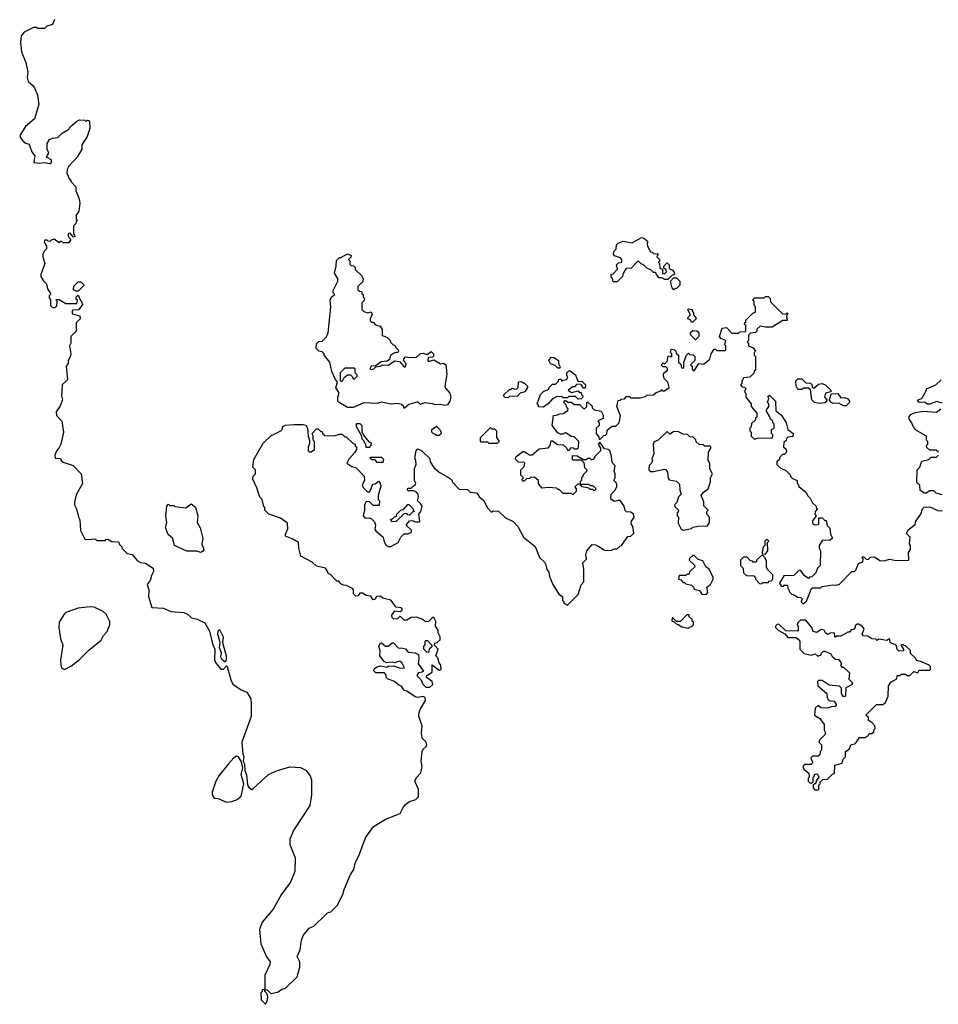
# Model space of a CAD drawing. Extents: x 1862350 to 2057294, y 212041 to 437318.
# Tile 138 of 256: x 1916981 to 1923798, y 356440 to 363745. Entities that reach past the tile are written whole.
import ezdxf

# ---------------------------------------------------------------- set-up
doc = ezdxf.new("R2010")
doc.units = 0

msp = doc.modelspace()

# ---------------------------------------------------------------- linework, layer by layer
at = {"layer": '0CON10XD'}
for points in [[(1917240, 363745), (1917225, 363710), (1917183, 363697), (1917165, 363680), (1917115, 363680), (1917107, 363687), (1917085, 363687.5), (1917015, 363652.5), (1916992.5, 363625), (1916986.7, 363575), (1916993.8, 363505), (1917026.9, 363426.9), (1917042.9, 363355), (1917036.2, 363315), (1917043.8, 363285), (1917081.2, 363255), (1917090.3, 363240.3), (1917112.5, 363185), (1917123.3, 363115), (1917090.3, 363009.7), (1917025, 362953.1), (1916981.5, 362885), (1916987.1, 362867.1), (1917005, 362846.5), (1917025, 362828.5), (1917051.1, 362821.1), (1917059.4, 362799.4), (1917071.5, 362765), (1917093.6, 362735), (1917087.5, 362685), (1917125, 362680), (1917163.9, 362686.1), (1917205, 362676.9), (1917217.8, 362685), (1917216.5, 362705), (1917181.2, 362725), (1917197.3, 362755), (1917185.7, 362785), (1917186.2, 362825), (1917203.3, 362855), (1917225, 362866.7), (1917265, 362870), (1917297, 362903), (1917346.4, 362933.6), (1917353.6, 362946.4), (1917405, 362992.5), (1917425, 363002.5), (1917465, 363000), (1917475, 362990), (1917485, 363000), (1917500, 362995), (1917501.7, 362938.3), (1917481.7, 362878.3), (1917442.5, 362815), (1917442.5, 362785), (1917407.5, 362725), (1917345, 362657.5), (1917333, 362633), (1917332.5, 362605), (1917351.7, 362561.7), (1917360, 362555), (1917360, 362545), (1917397.5, 362505), (1917398.3, 362478.3), (1917422.5, 362415), (1917427, 362383), (1917420, 362325), (1917400, 362295), (1917400, 362265), (1917410, 362255), (1917401.7, 362248.3), (1917398.3, 362231.7), (1917380, 362215), (1917380, 362155), (1917388.3, 362148.3), (1917390, 362135), (1917381.7, 362131.7), (1917355, 362160), (1917341.7, 362158.3), (1917340, 362135), (1917360, 362115), (1917345, 362090), (1917305, 362090), (1917295, 362100), (1917281.7, 362098.3), (1917275, 362090), (1917237.5, 362117.5), (1917215, 362110), (1917205, 362100), (1917191.7, 362101.7), (1917185, 362110), (1917165, 362110), (1917162.5, 362095), (1917180, 362065), (1917180, 362045), (1917165, 362030), (1917153.9, 362006.1), (1917153.8, 361985), (1917167.5, 361935), (1917137.5, 361855), (1917138.3, 361838.3), (1917155, 361810), (1917180, 361785), (1917188.3, 361748.3), (1917207, 361717), (1917210, 361705), (1917200, 361695), (1917200, 361685), (1917210, 361665), (1917210, 361625), (1917225, 361610), (1917245, 361610), (1917258.3, 361621.7), (1917260, 361655), (1917250, 361665), (1917255, 361670), (1917275, 361670), (1917325, 361640), (1917405, 361640), (1917410, 361665), (1917401.7, 361671.7), (1917400, 361685), (1917415, 361700), (1917431.7, 361661.7), (1917440, 361655), (1917441.7, 361641.7), (1917450, 361635), (1917418.3, 361591.7), (1917375, 361590), (1917370, 361585), (1917371.7, 361561.7), (1917428.3, 361548.3), (1917430, 361525), (1917400, 361495), (1917400, 361435), (1917360, 361395), (1917360, 361345), (1917350, 361325), (1917360, 361265), (1917356.4, 361243.6), (1917340, 361215), (1917340, 361195), (1917327.5, 361175), (1917336.4, 361073.6), (1917297.5, 361035), (1917291.2, 360955), (1917298.8, 360925), (1917281.2, 360878.8), (1917251.2, 360835), (1917255, 360807.5), (1917293.3, 360765), (1917306.7, 360685), (1917287.5, 360595), (1917272.5, 360565), (1917253.9, 360546.1), (1917242.5, 360515), (1917245, 360492.5), (1917285, 360490), (1917290, 360475), (1917303, 360463), (1917378.3, 360438.3), (1917437.5, 360375), (1917446.4, 360303.6), (1917400.5, 360219.5), (1917388, 360165), (1917388.8, 360145), (1917403.3, 360115), (1917416.7, 360055), (1917426.7, 360035), (1917433.3, 359955), (1917465, 359890), (1917505, 359887.5), (1917525, 359892.5), (1917545, 359890), (1917555, 359880), (1917615, 359880), (1917621.7, 359888.3), (1917635, 359890), (1917665, 359872.5), (1917715, 359870), (1917721.7, 359851.7), (1917740, 359835), (1917740, 359825), (1917780, 359785), (1917815, 359777.5), (1917855, 359730), (1917878.3, 359718.3), (1917915, 359712.5), (1917972.5, 359675), (1917975, 359650), (1917958.3, 359621.7), (1917950, 359585), (1917927.5, 359555), (1917940, 359515), (1917937.5, 359465), (1917962.7, 359382.7), (1918048.3, 359378.3), (1918103.4, 359353.4), (1918197, 359347), (1918225, 359336), (1918257.4, 359307.4), (1918298.2, 359298.2), (1918355, 359270), (1918388.8, 359208.8), (1918412, 359115), (1918430, 359075), (1918427.5, 358995), (1918435, 358976.7), (1918475, 358926.2), (1918493.6, 358926.4), (1918515, 358950), (1918520, 358945), (1918547.7, 358847.7), (1918564.2, 358814.2), (1918623.9, 358773.9), (1918667.5, 358755), (1918696.4, 358706.4), (1918700, 358665), (1918700, 358575), (1918630, 358385), (1918636.4, 358296.4), (1918645.5, 358275), (1918638.8, 358245), (1918648.6, 358225), (1918651.9, 358175), (1918665, 358142.5), (1918672.9, 358065), (1918685, 358046), (1918703.9, 358033.9), (1918715, 358040), (1918827.5, 358145), (1918895, 358173.8), (1918985, 358201.2), (1919065, 358196.7), (1919105, 358177.5), (1919136.7, 358135), (1919146.7, 358105), (1919146.2, 357995), (1919133.8, 357915), (1919016.2, 357735), (1918986.7, 357665), (1918986.7, 357625), (1919026.1, 357526.1), (1919023.3, 357425), (1918990, 357345), (1918922.5, 357252.5), (1918863.3, 357145), (1918781.7, 357048.3), (1918760.6, 356995), (1918769.7, 356889.7), (1918811.7, 356791.7), (1918840, 356755), (1918836.7, 356735), (1918801.2, 356655), (1918800, 356550), (1918781.7, 356548.3), (1918780, 356535), (1918770, 356525), (1918773, 356473), (1918805, 356440), (1918817, 356463), (1918822.5, 356495), (1918818.3, 356518.3), (1918800, 356535), (1918800, 356550), (1918818.3, 356548.3), (1918845, 356520), (1918895, 356530), (1918928.3, 356551.7), (1918955, 356560), (1919040, 356645), (1919060, 356715), (1919060, 356755), (1919040, 356795), (1919062.5, 356845), (1919072.5, 356915), (1919085, 356950), (1919130, 357005), (1919165, 357020), (1919250, 357105), (1919265, 357117.5), (1919290, 357125), (1919336.4, 357173.6), (1919378.8, 357255), (1919388.3, 357291.7), (1919435, 357402.5), (1919460.3, 357439.7), (1919474.3, 357495), (1919497.8, 357542.2), (1919547.1, 357675), (1919605, 357756.2), (1919695, 357814.2), (1919804.1, 357855.9), (1919828.8, 357905), (1919845, 357923.3), (1919875, 357944), (1919921.7, 357958.3), (1919941.2, 357978.8), (1919940, 358035), (1919912.5, 358095), (1919925, 358123.3), (1919957.5, 358157.5), (1919966.7, 358205), (1919960, 358245), (1919966.7, 358315), (1919975, 358332.5), (1919998.3, 358351.7), (1920002.5, 358365), (1919997.5, 358385), (1919967.5, 358415), (1919963.3, 358455), (1919967.5, 358505), (1919943.3, 358575), (1919943.3, 358595), (1919954.1, 358625.9), (1919993.3, 358695), (1919990, 358715), (1919975, 358722.5), (1919935, 358716.7), (1919915, 358720), (1919855, 358762.5), (1919835, 358767.5), (1919815, 358800), (1919795, 358807.5), (1919763.6, 358833.6), (1919710, 358855), (1919700, 358865), (1919700, 358885), (1919688.3, 358898.3), (1919625, 358900), (1919610, 358915), (1919611.7, 358928.3), (1919628.3, 358941.7), (1919655, 358950), (1919671.7, 358948.3)], [(1921415, 361800), (1921385, 361800), (1921380, 361825), (1921370, 361835), (1921370, 361855), (1921385, 361860), (1921417, 361893), (1921410, 361925), (1921425, 361940), (1921450, 361945), (1921450, 361965), (1921438.3, 361978.3), (1921395, 361992.5), (1921387.5, 362005), (1921390, 362025), (1921407, 362043), (1921410, 362075), (1921423, 362087), (1921458.3, 362101.7), (1921525, 362090), (1921595, 362128.8), (1921613.6, 362123.6), (1921637.5, 362105), (1921642.5, 362095), (1921637.5, 362085), (1921640, 362065), (1921661.7, 362021.7), (1921675, 362020), (1921685, 362010), (1921718.3, 362008.3), (1921710, 361985), (1921730, 361965), (1921728.3, 361951.7), (1921720, 361945), (1921730, 361935), (1921731.7, 361901.7), (1921750, 361895), (1921751.7, 361861.7), (1921765, 361860), (1921780, 361875), (1921778.3, 361888.3), (1921761.7, 361901.7), (1921760, 361915), (1921785, 361940), (1921800, 361925), (1921801.7, 361901.7), (1921811.7, 361891.7), (1921825, 361890), (1921840, 361865), (1921838.3, 361851.7), (1921821.7, 361848.3), (1921791.7, 361818.3), (1921768.3, 361818.3), (1921745, 361830), (1921725, 361830), (1921698.3, 361868.3), (1921685, 361870), (1921665, 361890), (1921635, 361900), (1921608.3, 361928.3), (1921595, 361930), (1921575, 361950), (1921565, 361950), (1921518.3, 361901.7), (1921481.7, 361898.3), (1921460, 361865), (1921455, 361840), (1921415, 361800)], [(1919835, 360860), (1919828.3, 360878.3), (1919815, 360890), (1919785, 360897.5), (1919735, 360892.5), (1919665, 360906.7), (1919635, 360896.7), (1919535, 360903.3), (1919455, 360867.5), (1919415, 360867.5), (1919352.5, 360905), (1919342.5, 360915), (1919342.5, 360945), (1919352.5, 360975), (1919326.7, 361015), (1919340, 361055), (1919324.1, 361074.1), (1919296.7, 361135), (1919282.5, 361205), (1919240, 361255), (1919240, 361265), (1919225, 361280), (1919200, 361285), (1919182.5, 361305), (1919185, 361340), (1919201.7, 361358.3), (1919225, 361360), (1919238.3, 361371.7), (1919257, 361393), (1919269.3, 361420.7), (1919290, 361615), (1919286.2, 361665), (1919295, 361687.5), (1919320, 361705), (1919308.3, 361718.3), (1919307.5, 361735), (1919342.5, 361805), (1919342.5, 361825), (1919317.5, 361865), (1919330, 361915), (1919333, 361957), (1919355, 361980), (1919365, 361980), (1919415, 362007.5), (1919440, 361995), (1919438.3, 361981.7), (1919420, 361965), (1919430, 361955), (1919431.7, 361931.7), (1919441.7, 361921.7), (1919458.3, 361918.3), (1919470, 361905), (1919471.7, 361891.7), (1919520, 361845), (1919521.7, 361831.7), (1919530, 361825), (1919528.3, 361801.7), (1919490, 361765), (1919491.7, 361741.7), (1919501.7, 361731.7), (1919518.3, 361728.3), (1919521.7, 361711.7), (1919530, 361705), (1919530, 361685), (1919540, 361675), (1919538.3, 361661.7), (1919520, 361645), (1919520, 361595), (1919535, 361580), (1919565, 361570), (1919588.3, 361578.3), (1919597.5, 361555), (1919583, 361527), (1919581.7, 361511.7), (1919591.7, 361501.7), (1919605, 361500), (1919621.7, 361481.7), (1919655, 361470), (1919670, 361445), (1919671.7, 361401.7), (1919705, 361390), (1919730, 361365), (1919731.7, 361351.7), (1919751.7, 361331.7), (1919765, 361330), (1919771.7, 361311.7), (1919790, 361295), (1919792.5, 361285), (1919786.7, 361275), (1919765, 361272.5), (1919733.6, 361256.4), (1919725.9, 361224.1), (1919707.9, 361212.1), (1919662.9, 361207.1), (1919625, 361177.5), (1919590, 361175), (1919580, 361155), (1919588.3, 361148.3), (1919610, 361155), (1919625, 361170), (1919655, 361173.3), (1919675, 361183.3), (1919715, 361182.5), (1919765, 361213.3), (1919800, 361210), (1919835, 361170), (1919845, 361170), (1919850, 361195), (1919830, 361215), (1919831.7, 361228.3), (1919845, 361243.3), (1919875, 361237.5), (1919925, 361240), (1919955, 361267.5), (1919975, 361270), (1920005, 361260), (1920035, 361282.5), (1920052.5, 361265), (1920051.7, 361248.3), (1920045, 361240), (1920011.7, 361238.3), (1920010, 361215), (1920015, 361210), (1920055, 361220), (1920105, 361192.5), (1920125, 361197.5), (1920142.5, 361185), (1920150, 361115), (1920136.4, 361026.4), (1920141.7, 361011.7), (1920173.6, 360973.6), (1920180, 360945), (1920173.8, 360915), (1920155, 360886.7), (1920135, 360881.2), (1920105, 360890), (1920066.4, 360886.4), (1920045.7, 360895.7), (1919985, 360901.2), (1919955, 360890), (1919935, 360910), (1919869.3, 360890.7), (1919835, 360860)], [(1917415, 361730), (1917395, 361730), (1917381.7, 361741.7), (1917383, 361767), (1917415, 361800), (1917435, 361800), (1917460, 361775), (1917415, 361730)], [(1921835, 361740), (1921822.5, 361755), (1921810, 361805), (1921831.7, 361828.3), (1921855, 361830), (1921880, 361805), (1921880, 361775), (1921858.3, 361751.7), (1921841.7, 361748.3), (1921835, 361740)], [(1921791.7, 361241.7), (1921795, 361250), (1921808.3, 361248.3), (1921815, 361240), (1921820, 361245), (1921820, 361265), (1921810, 361275), (1921815, 361300), (1921840, 361295), (1921850, 361285), (1921851.7, 361271.7), (1921870, 361255), (1921870, 361205), (1921888.3, 361188.3), (1921891.7, 361161.7), (1921905, 361160), (1921910, 361165), (1921910, 361205), (1921930, 361255), (1921945, 361270), (1921955, 361260), (1921978.3, 361258.3), (1921990, 361245), (1921990, 361215), (1921960, 361185), (1921970, 361175), (1921971.7, 361151.7), (1921985, 361140), (1922020, 361195), (1922055, 361190), (1922103, 361227), (1922113.3, 361265), (1922135, 361300), (1922145, 361300), (1922155, 361290), (1922215, 361290), (1922220, 361295), (1922220, 361325), (1922210, 361335), (1922217, 361343), (1922220, 361365), (1922185, 361380), (1922173.3, 361395), (1922193.9, 361456.1), (1922225, 361460), (1922265, 361420), (1922315, 361420), (1922325, 361430), (1922368.3, 361431.7), (1922370, 361475), (1922360, 361485), (1922361.7, 361498.3), (1922368.3, 361501.7), (1922370, 361515), (1922421.7, 361568.3), (1922440, 361575), (1922440, 361615), (1922430, 361625), (1922430, 361655), (1922420, 361665), (1922435, 361680), (1922505, 361680), (1922515, 361690), (1922535, 361690), (1922550, 361675), (1922551.7, 361651.7), (1922641.7, 361561.7), (1922665, 361560), (1922675, 361570), (1922680, 361565), (1922670, 361545), (1922675, 361512.5), (1922645, 361512.5), (1922565, 361462.5), (1922515, 361462.5), (1922475, 361470), (1922451.7, 361448.3), (1922450, 361435), (1922440, 361425), (1922405, 361420), (1922390, 361405), (1922390, 361365), (1922380, 361355), (1922390, 361345), (1922390, 361325), (1922425, 361310), (1922440, 361285), (1922430, 361275), (1922430, 361255), (1922440, 361245), (1922440, 361145), (1922431.7, 361138.3), (1922428.3, 361121.7), (1922398.3, 361091.7), (1922351.7, 361088.3), (1922348.3, 361071.7), (1922340, 361065), (1922340, 361045), (1922330, 361035), (1922341.7, 361021.7), (1922358.3, 361018.3), (1922368.3, 361008.3), (1922360, 360985), (1922370, 360975), (1922370, 360945), (1922410, 360895), (1922410, 360875), (1922450, 360825), (1922450, 360795), (1922441.7, 360788.3), (1922440, 360775), (1922411.7, 360748.3), (1922410, 360725), (1922400, 360715), (1922400, 360695), (1922410, 360685), (1922410, 360655), (1922432.5, 360632.5), (1922455, 360640), (1922568.3, 360641.7), (1922570, 360665), (1922560, 360675), (1922560, 360705), (1922580, 360715), (1922580, 360745), (1922570, 360755), (1922570, 360765), (1922551.7, 360781.7), (1922548.3, 360798.3), (1922520, 360845), (1922540, 360875), (1922540, 360895), (1922530, 360905), (1922540, 360935), (1922531.7, 360948.3), (1922545, 360960), (1922590, 360915), (1922591.7, 360841.7), (1922635, 360810), (1922667.5, 360755), (1922680, 360705), (1922720, 360675), (1922718.3, 360651.7), (1922681.7, 360648.3), (1922671.7, 360638.3), (1922668.3, 360621.7), (1922651.7, 360608.3), (1922650, 360575), (1922668.3, 360558.3), (1922670, 360535), (1922655, 360520), (1922641.7, 360518.3), (1922620, 360495), (1922618.3, 360481.7), (1922600, 360465), (1922600, 360445), (1922625, 360420), (1922665, 360400), (1922700, 360365), (1922700, 360355), (1922715, 360340), (1922750, 360325), (1922750, 360305), (1922758.3, 360298.3), (1922761.7, 360281.7), (1922816.4, 360236.4), (1922827.5, 360215), (1922847.5, 360195), (1922865, 360160), (1922890, 360135), (1922891.7, 360121.7), (1922900, 360115), (1922883, 360097), (1922882.5, 360075), (1922890, 360065), (1922863, 360027), (1922865, 360010), (1922878.3, 359998.3), (1922905, 360000), (1922910, 360005), (1922911.7, 360048.3), (1922935, 360050), (1922955, 360030), (1922965, 360030), (1922973, 359993), (1922991.7, 359971.7), (1922998.3, 359928.3), (1923011.7, 359898.3), (1922995, 359882.5), (1922935, 359880), (1922912.5, 359845), (1922912.5, 359825), (1922922.5, 359805), (1922920, 359695), (1922900, 359675), (1922888.3, 359641.7), (1922858.3, 359611.7), (1922841.7, 359608.3), (1922835, 359600), (1922801.7, 359621.7), (1922778.3, 359658.3), (1922765, 359660), (1922725, 359620), (1922651.7, 359618.3), (1922620, 359565), (1922635, 359540), (1922648.3, 359541.7), (1922655, 359550), (1922678.3, 359548.3), (1922680, 359525), (1922688.3, 359518.3), (1922691.7, 359501.7), (1922711.7, 359481.7), (1922728.3, 359478.3), (1922751.7, 359461.7), (1922778.3, 359458.3), (1922790, 359445), (1922781.7, 359438.3), (1922780, 359425), (1922795, 359410), (1922818.3, 359431.7), (1922850, 359505), (1922851.7, 359518.3), (1922865, 359530), (1922925, 359530), (1922935, 359540), (1923015, 359552.5), (1923045, 359550), (1923065, 359557.5), (1923155, 359650), (1923175, 359650), (1923185, 359660), (1923205, 359710), (1923238.3, 359721.7), (1923240, 359745), (1923230, 359755), (1923235, 359760), (1923245, 359760), (1923265, 359740), (1923278.3, 359741.7), (1923295, 359757.5), (1923325, 359760), (1923363, 359733), (1923395, 359730), (1923435, 359742.5), (1923485, 359732.5), (1923580, 359735), (1923577, 359793), (1923590, 359815), (1923590, 359845), (1923582.5, 359855), (1923587.5, 359905), (1923562.5, 359932.5), (1923575, 359960), (1923625, 360000), (1923630, 360025), (1923667.5, 360075), (1923680, 360115), (1923693, 360127), (1923735, 360130), (1923793, 360103), (1923828.3, 360101.7)], [(1921975, 361500), (1921965, 361500), (1921958.3, 361518.3), (1921940, 361525), (1921941.7, 361538.3), (1921960, 361555), (1921943, 361583), (1921940, 361595), (1921945, 361600), (1921970, 361595), (1921971.7, 361581.7), (1921980, 361575), (1921980, 361555), (1921997, 361537), (1922000, 361525), (1921975, 361500)], [(1921995, 361370), (1921962.5, 361405), (1921960, 361425), (1921975, 361440), (1922005, 361437.5), (1922020, 361425), (1922020, 361395), (1921995, 361370)], [(1919671.7, 358948.3), (1919705, 358940), (1919715, 358947.5), (1919755, 358951.2), (1919805, 358934), (1919837.5, 358935), (1919816.7, 358975), (1919805, 358983.3), (1919793.9, 358986.1), (1919765, 358973.3), (1919745, 358977.5), (1919703, 358973), (1919685, 358982.5), (1919653.3, 359025), (1919656.2, 359065), (1919646.7, 359095), (1919655, 359120), (1919665, 359122.5), (1919695, 359096.2), (1919715, 359096), (1919745, 359121.2), (1919755, 359121.2), (1919790, 359085), (1919825, 359083.3), (1919845, 359076.7), (1919865, 359053.3), (1919915, 359047.5), (1919940, 359035), (1919943.3, 359005), (1919937.5, 358965), (1919977.5, 358912.5), (1919967, 358903), (1919940.7, 358899.3), (1919930, 358885), (1919930, 358875), (1919958.8, 358848.8), (1919972, 358815), (1919995, 358793.3), (1920025, 358792.5), (1920047, 358813), (1920042.5, 358835), (1920000, 358865), (1920001.7, 358878.3), (1920042.5, 358905), (1920041.7, 358958.3), (1920095, 358920), (1920110, 358925), (1920107.5, 358955), (1920093, 358973), (1920085, 359010), (1920070, 359025), (1920086.7, 359075), (1920060, 359105), (1920061.7, 359118.3), (1920080, 359125), (1920102.5, 359145), (1920102.5, 359165), (1920086.7, 359195), (1920086.7, 359215), (1920067.5, 359245), (1920069.3, 359279.3), (1920055, 359310), (1920045, 359310), (1920015, 359280), (1919995, 359277.5), (1919967, 359297), (1919925, 359312.5), (1919885, 359310), (1919855, 359290), (1919835, 359290), (1919805, 359320), (1919785, 359300), (1919758.3, 359298.3), (1919745, 359310), (1919743.3, 359326.7), (1919765, 359360), (1919807, 359353), (1919820, 359365), (1919820, 359375), (1919811.7, 359381.7), (1919775, 359387.5), (1919735, 359437.5), (1919675, 359452.5), (1919655, 359466.7), (1919630, 359465), (1919617.5, 359442.5), (1919605, 359440), (1919587, 359467), (1919553, 359473), (1919525, 359490), (1919505, 359490), (1919489.3, 359470.7), (1919475, 359467.5), (1919457.5, 359485), (1919457.5, 359515), (1919450, 359525), (1919407, 359547), (1919385, 359550), (1919365, 359560), (1919348.3, 359578.3), (1919335, 359580), (1919285, 359630), (1919270, 359635), (1919268.3, 359648.3), (1919250, 359675), (1919185, 359690), (1919150.7, 359720.7), (1919067.5, 359765), (1919052.5, 359825), (1919050, 359865), (1919003.6, 359893.6), (1918953, 359913), (1918953, 359927), (1918971.7, 359968.3), (1918968.3, 360008.3), (1918917, 360047), (1918830, 360075), (1918800, 360105), (1918800, 360125), (1918793, 360133), (1918780, 360185), (1918763, 360203), (1918741.7, 360271.7), (1918712.5, 360335), (1918713, 360357), (1918730, 360375), (1918730, 360405), (1918712.5, 360425), (1918718.3, 360481.7), (1918787, 360603), (1918845, 360657.5), (1918920, 360695), (1918930, 360705), (1918933, 360727), (1918953.6, 360736.4), (1919015, 360742.5), (1919085, 360742.5), (1919105, 360736.7), (1919116.7, 360715), (1919122.5, 360655), (1919132.5, 360625), (1919131.7, 360598.3), (1919122.5, 360575), (1919122.5, 360545), (1919128.3, 360538.3), (1919145, 360537.5), (1919170, 360555), (1919170, 360615), (1919160, 360625), (1919160, 360655), (1919152.5, 360675), (1919185, 360710), (1919195, 360710), (1919215, 360690), (1919225, 360690), (1919231.7, 360671.7), (1919245, 360660), (1919315, 360657.5), (1919355, 360670), (1919375, 360670), (1919395, 360650), (1919405, 360650), (1919455, 360600), (1919470, 360595), (1919471.7, 360581.7), (1919480, 360575), (1919480, 360555), (1919465, 360530), (1919422.5, 360485), (1919410, 360455), (1919445, 360430), (1919479.3, 360419.3), (1919538.3, 360358.3), (1919540, 360325), (1919522.5, 360295), (1919530, 360275), (1919561.7, 360241.7), (1919578.3, 360241.7), (1919601.7, 360298.3), (1919618.3, 360301.7), (1919645, 360320), (1919657, 360307), (1919660, 360285), (1919642.5, 360215), (1919642.5, 360185), (1919650, 360175), (1919648.3, 360141.7), (1919605, 360140), (1919575, 360170), (1919551.7, 360168.3), (1919540, 360145), (1919540, 360105), (1919530, 360065), (1919545, 360047.5), (1919575, 360050), (1919590, 360045), (1919615, 360020), (1919622.5, 359995), (1919617.5, 359965), (1919623, 359953), (1919677.5, 359905), (1919685, 359870), (1919700, 359845), (1919715, 359837.5), (1919735, 359837.5), (1919790, 359865), (1919810, 359905), (1919835, 359930), (1919865, 359930), (1919888.3, 359941.7), (1919888.3, 359958.3), (1919850, 359995), (1919873.3, 360026.7), (1919895, 360030), (1919915, 360020), (1919945, 360020), (1919950, 360025), (1919942.5, 360075), (1919957.5, 360095), (1919967.5, 360135), (1919956.4, 360156.4), (1919932.5, 360175), (1919940, 360205), (1919937.5, 360225), (1919925, 360240), (1919905, 360250), (1919865, 360250), (1919860, 360255), (1919861.7, 360268.3), (1919885, 360270), (1919900, 360285), (1919916.4, 360293.6), (1919920, 360305), (1919910, 360325), (1919910, 360415), (1919922.5, 360445), (1919921.7, 360471.7), (1919912.5, 360495), (1919923.6, 360546.4), (1919935, 360560), (1919965, 360546.7), (1920025, 360490), (1920027.5, 360465), (1920055, 360422.5), (1920095, 360387.5), (1920175, 360340), (1920190, 360325), (1920190, 360315), (1920241.7, 360261.7), (1920305, 360260), (1920325, 360240), (1920370, 360235), (1920387, 360217), (1920390, 360205), (1920426.4, 360176.4), (1920450, 360125), (1920481.7, 360091.7), (1920495, 360100), (1920535, 360097.5), (1920585, 360050), (1920643, 360023), (1920677.5, 359985), (1920720, 359905), (1920806.4, 359836.4), (1920837.5, 359755), (1920875, 359720), (1920885, 359700), (1920892.5, 359665), (1920907.5, 359645), (1920913, 359613), (1920937.5, 359555), (1920981.7, 359481.7), (1921010, 359465), (1921010, 359435), (1921020, 359425), (1921020, 359415), (1921045, 359400), (1921125, 359480), (1921148.3, 359551.7), (1921167, 359573), (1921167.5, 359665), (1921160, 359715), (1921187, 359743), (1921183.3, 359775), (1921190, 359805), (1921228.3, 359851.7), (1921255, 359847.5), (1921283, 359833), (1921315, 359812.5), (1921335, 359807.5), (1921371.7, 359808.3), (1921395, 359820), (1921415, 359820), (1921435, 359840), (1921446.4, 359843.6), (1921495, 359910), (1921517, 359913), (1921537.5, 359935), (1921530, 359985), (1921517.5, 360005), (1921520, 360025), (1921540, 360055), (1921535.6, 360075.6), (1921515, 360091.2), (1921485, 360093.3), (1921473.6, 360103.6), (1921466.7, 360135), (1921437.3, 360177.3), (1921421.2, 360178.8), (1921395, 360170), (1921368.3, 360188.3), (1921370, 360225), (1921397, 360253), (1921411.7, 360278.3), (1921412.5, 360295), (1921410, 360305), (1921390, 360325), (1921400, 360345), (1921400, 360375), (1921392.5, 360395), (1921400, 360435), (1921378.3, 360458.3), (1921373, 360503), (1921360, 360545), (1921347, 360557), (1921321.7, 360561.7), (1921285, 360610), (1921272.5, 360595), (1921290, 360565), (1921290, 360545), (1921250, 360505), (1921238.3, 360481.7), (1921225, 360480), (1921215, 360490), (1921195, 360490), (1921185, 360480), (1921165, 360480), (1921117, 360507), (1921081.7, 360508.3), (1921080, 360485), (1921088.3, 360478.3), (1921148.3, 360478.3), (1921168.3, 360458.3), (1921172.5, 360422.5), (1921190, 360405), (1921188.3, 360391.7), (1921161.7, 360368.3), (1921158.3, 360351.7), (1921150, 360345), (1921150, 360325), (1921140, 360315), (1921140, 360300), (1921121.7, 360298.3), (1921101.7, 360278.3), (1921110, 360265), (1921110, 360245), (1921085, 360220), (1921075, 360230), (1921015, 360230), (1920985, 360260), (1920975, 360260), (1920965, 360270), (1920905, 360273.3), (1920858.3, 360268.3), (1920831.7, 360301.7), (1920830, 360325), (1920805, 360347.5), (1920775, 360350), (1920765, 360340), (1920741.7, 360338.3), (1920725, 360320), (1920711.7, 360321.7), (1920710, 360335), (1920720, 360345), (1920700, 360365), (1920700, 360405), (1920725, 360430), (1920730, 360455), (1920725, 360460), (1920681.7, 360461.7), (1920660, 360485), (1920661.7, 360498.3), (1920671.7, 360508.3), (1920715, 360540), (1920725, 360540), (1920765, 360517.5), (1920785, 360517.5), (1920835, 360560), (1920901.7, 360568.3), (1920917.5, 360585), (1920925, 360620), (1920935, 360620), (1920973, 360593), (1921015, 360590), (1921038.3, 360568.3), (1921045, 360550), (1921058.3, 360551.7), (1921075, 360570), (1921088.3, 360568.3), (1921095, 360560), (1921115, 360560), (1921128.3, 360571.7), (1921130, 360615), (1921095, 360650), (1921073, 360653), (1921035, 360680), (1921021.7, 360678.3), (1921015, 360670), (1920995, 360670), (1920975, 360680), (1920933, 360733), (1920941.7, 360808.3), (1920965, 360810), (1920988.3, 360821.7), (1921015, 360822.5), (1921047.5, 360845), (1921050, 360855), (1921037.5, 360875), (1921037, 360887), (1921020, 360905), (1921025, 360920), (1921035, 360920), (1921048.3, 360908.3), (1921077, 360907), (1921095, 360890), (1921135, 360890), (1921165, 360860), (1921175, 360860), (1921190, 360875), (1921190, 360905), (1921195, 360910), (1921228.3, 360878.3), (1921230, 360865), (1921245, 360850), (1921295, 360840), (1921311.7, 360811.7), (1921310, 360785), (1921271.7, 360768.3), (1921280, 360755), (1921280, 360735), (1921260, 360715), (1921260, 360675), (1921278.3, 360648.3), (1921281.7, 360631.7), (1921288.3, 360631.7), (1921315, 360660), (1921328.3, 360661.7), (1921338.3, 360671.7), (1921341.7, 360698.3), (1921375, 360730), (1921405, 360730), (1921430, 360755), (1921440, 360805), (1921412.5, 360875), (1921421.7, 360918.3), (1921438.3, 360921.7), (1921445, 360930), (1921468.3, 360931.7), (1921485, 360950), (1921505, 360950), (1921515, 360940), (1921585, 360940), (1921625, 360950), (1921635, 360960), (1921685, 360962.5), (1921705, 360980), (1921738.3, 360991.7), (1921745, 361000), (1921751.7, 360991.7), (1921765, 360990), (1921800, 361015), (1921790, 361055), (1921763, 361083), (1921757.5, 361105), (1921760, 361125), (1921788.3, 361141.7), (1921787, 361157), (1921775, 361170), (1921755, 361170), (1921740, 361185), (1921755, 361200), (1921768.3, 361191.7), (1921787, 361213), (1921791.7, 361241.7)], [(1920990, 361160), (1920985, 361160), (1920975, 361160), (1920955, 361180), (1920920.7, 361190.7), (1920907.5, 361215), (1920925, 361240), (1920945, 361237.5), (1920980, 361215), (1920980, 361195), (1920990, 361175), (1920990, 361160)], [(1919375, 361060), (1919390, 361090), (1919415, 361110), (1919435, 361110), (1919450, 361095), (1919455, 361080), (1919465, 361080), (1919485, 361100), (1919485, 361110), (1919470, 361125), (1919470, 361155), (1919465, 361160), (1919395, 361160), (1919371.7, 361138.3), (1919360, 361125), (1919360, 361065), (1919375, 361060)], [(1920865, 360870), (1920831.7, 360871.7), (1920830, 360885), (1920820, 360895), (1920846.2, 360963.8), (1920871.7, 360988.3), (1920905, 361000), (1920910, 361015), (1920935, 361040), (1920958.3, 361041.7), (1920978.3, 361061.7), (1920981.7, 361078.3), (1920998.3, 361078.3), (1921005, 361060), (1921015, 361070), (1921040, 361075), (1921047.5, 361095), (1921040, 361105), (1921040, 361125), (1921055, 361140), (1921065, 361140), (1921105, 361110), (1921121.7, 361061.7), (1921155, 361060), (1921180, 361035), (1921178.3, 361011.7), (1921165, 361010), (1921148.3, 361038.3), (1921115, 361040), (1921098.3, 361021.7), (1921085, 361020), (1921050, 360995), (1921075, 360980), (1921125, 360990), (1921135, 360980), (1921148.3, 360978.3), (1921150, 360965), (1921160, 360955), (1921158.3, 360941.7), (1921148.3, 360931.7), (1921125, 360930), (1921105, 360950), (1921055, 360950), (1921045, 360940), (1921015, 360940), (1921005, 360950), (1920965, 360947.5), (1920935, 360932.5), (1920902.5, 360895), (1920865, 360870)], [(1922915, 360896.7), (1922880, 360905), (1922860, 360925), (1922848.3, 360998.3), (1922835, 361010), (1922795, 361010), (1922785, 361000), (1922755, 361000), (1922742.5, 361025), (1922740, 361065), (1922755, 361080), (1922785, 361080), (1922815, 361050), (1922848.3, 361048.3), (1922858.3, 361038.3), (1922861.7, 361021.7), (1922875, 361010), (1922908.3, 361041.7), (1922935, 361046.7), (1922963, 361033), (1923000, 360995), (1923000, 360985), (1922960, 360975), (1922952.5, 360945), (1922970, 360925), (1922970, 360915), (1922955, 360903.3), (1922915, 360896.7)], [(1923825, 360900), (1923785, 360912.5), (1923735, 360893.3), (1923715, 360892.5), (1923697, 360907), (1923655, 360904.2), (1923642.5, 360915), (1923653, 360927), (1923676.4, 360933.6), (1923710, 360995), (1923710, 361005), (1923780, 361035), (1923818.3, 361071.7)], [(1920605, 360940), (1920581.7, 360941.7), (1920571.7, 360958.3), (1920615, 361000), (1920625, 361000), (1920635, 361010), (1920655, 361002.5), (1920670, 361005), (1920680, 361015), (1920681.7, 361058.3), (1920705, 361060), (1920715, 361050), (1920725, 361050), (1920750, 361025), (1920750, 361015), (1920730, 360985), (1920696, 360974), (1920675, 360952.5), (1920615, 360950), (1920605, 360940)], [(1923115, 360880), (1923095, 360880), (1923059.3, 360899.3), (1923017, 360897), (1922997, 360907), (1922990, 360925), (1923001.7, 360968.3), (1923052.5, 360972.5), (1923075, 360940), (1923105, 360942.5), (1923125, 360932.5), (1923137.5, 360915), (1923137.5, 360905), (1923115, 360880)], [(1923800, 360535), (1923781.7, 360551.7), (1923735, 360550), (1923711.7, 360571.7), (1923710, 360585), (1923720, 360595), (1923720, 360615), (1923710, 360625), (1923710, 360655), (1923636.4, 360696.4), (1923616.2, 360716.2), (1923597.7, 360757.7), (1923583.3, 360775), (1923578.8, 360795), (1923593.3, 360815), (1923625, 360831.2), (1923685, 360840), (1923785, 360832.5), (1923795, 360840), (1923815, 360857.5)], [(1919575, 360570), (1919551.7, 360571.7), (1919550, 360595), (1919541.7, 360601.7), (1919538.3, 360618.3), (1919521.7, 360631.7), (1919520, 360655), (1919480, 360725), (1919481.7, 360748.3), (1919505, 360750), (1919520, 360735), (1919520, 360685), (1919528.3, 360678.3), (1919531.7, 360661.7), (1919571.7, 360611.7), (1919590, 360605), (1919587.5, 360585), (1919575, 360570)], [(1920095, 360660), (1920075, 360660), (1920068.3, 360668.3), (1920051.7, 360671.7), (1920040, 360685), (1920040, 360705), (1920075, 360730), (1920100, 360705), (1920107, 360687), (1920110, 360675), (1920095, 360660)], [(1920525, 360600), (1920465, 360600), (1920455, 360610), (1920405, 360610), (1920400, 360615), (1920400, 360645), (1920475, 360720), (1920485, 360710), (1920505, 360710), (1920520, 360695), (1920520, 360645), (1920540, 360615), (1920525, 360600)], [(1921905, 359957.5), (1921935, 359962.5), (1921965, 359970), (1921975, 359980), (1922015, 359987.5), (1922085, 359990), (1922100, 360015), (1922100, 360055), (1922080, 360075), (1922080, 360095), (1922090, 360105), (1922058.3, 360138.3), (1922057, 360167), (1922037.5, 360215), (1922053.6, 360236.4), (1922090, 360265), (1922107.5, 360315), (1922107.5, 360345), (1922122.5, 360375), (1922103, 360413), (1922101.7, 360451.7), (1922090, 360475), (1922092.5, 360535), (1922110, 360565), (1922110, 360575), (1922105, 360580), (1922065, 360580), (1922055, 360590), (1922023, 360593), (1922001.7, 360611.7), (1921998.3, 360628.3), (1921978.3, 360648.3), (1921955, 360650), (1921937, 360667), (1921905, 360670), (1921865, 360690), (1921833, 360687), (1921805, 360670), (1921785, 360690), (1921720, 360625), (1921688.3, 360611.7), (1921682.5, 360595), (1921687.5, 360525), (1921673, 360487), (1921677.5, 360475), (1921670, 360455), (1921653, 360437), (1921650, 360405), (1921663.6, 360393.6), (1921685, 360392.5), (1921765, 360410), (1921775, 360407.5), (1921787, 360387), (1921793, 360343), (1921801.7, 360331.7), (1921855, 360320), (1921878.3, 360298.3), (1921880, 360255), (1921890, 360225), (1921870, 360205), (1921857, 360163), (1921841.7, 360148.3), (1921840, 360135), (1921870, 360105), (1921868.3, 360091.7), (1921860, 360085), (1921860, 360065), (1921870, 360055), (1921868.3, 360008.3), (1921890, 359965), (1921905, 359957.5)], [(1919675, 360460), (1919635, 360460), (1919618.3, 360478.3), (1919595, 360480), (1919580, 360495), (1919585, 360500), (1919665, 360500), (1919680, 360485), (1919675, 360460)], [(1923825, 360220), (1923781.7, 360231.7), (1923765, 360250), (1923735, 360250), (1923707, 360233), (1923695, 360232.5), (1923663, 360253), (1923660, 360295), (1923643.6, 360303.6), (1923637.5, 360315), (1923640, 360405), (1923660, 360425), (1923675, 360470), (1923727, 360483), (1923745, 360500), (1923785, 360500), (1923800, 360515)], [(1921245, 360250), (1921235, 360260), (1921215, 360260), (1921205, 360270), (1921155, 360280), (1921140, 360300), (1921205, 360300), (1921215, 360290), (1921235, 360290), (1921260, 360265), (1921245, 360250)], [(1918325, 359792.5), (1918295, 359802.5), (1918220.7, 359800.7), (1918130, 359845), (1918117.5, 359895), (1918082.5, 359925), (1918063, 359977), (1918072.5, 360015), (1918066.7, 360065), (1918072.5, 360135), (1918085, 360150), (1918095, 360140), (1918125, 360140), (1918132.5, 360132.5), (1918215, 360122.5), (1918255, 360152.5), (1918287.1, 360127.1), (1918304, 360065), (1918298.8, 360015), (1918321.2, 359975), (1918341.2, 359895), (1918333.3, 359855), (1918346.7, 359815), (1918339.3, 359800.7), (1918325, 359792.5)], [(1919745, 360020), (1919731.7, 360038.3), (1919748.3, 360041.7), (1919763, 360057), (1919778.3, 360061.7), (1919780, 360075), (1919811.7, 360108.3), (1919828.3, 360111.7), (1919861.7, 360148.3), (1919868.3, 360148.3), (1919900, 360115), (1919901.7, 360101.7), (1919910, 360095), (1919895, 360090), (1919875, 360070), (1919861.7, 360071.7), (1919855, 360080), (1919831.7, 360078.3), (1919775, 360022.5), (1919745, 360020)], [(1922515, 359780), (1922532.5, 359805), (1922530, 359865), (1922540, 359875), (1922525, 359890), (1922510, 359875), (1922510, 359845), (1922498.3, 359831.7), (1922490, 359795), (1922491.7, 359781.7), (1922515, 359780)], [(1922075, 359480), (1922087.5, 359495), (1922080, 359535), (1922106.7, 359553.3), (1922127.5, 359595), (1922127, 359607), (1922097, 359667), (1922072.5, 359685), (1922050, 359730), (1922015, 359740), (1921985, 359770), (1921975, 359770), (1921951.7, 359748.3), (1921950, 359735), (1921988.3, 359698.3), (1921990, 359685), (1921951.7, 359648.3), (1921948.3, 359631.7), (1921935, 359630), (1921925, 359620), (1921875, 359620), (1921870, 359595), (1921888.3, 359588.3), (1921905, 359570), (1921915, 359570), (1921925, 359560), (1921965, 359550), (1921980, 359535), (1921985, 359520), (1922025, 359510), (1922041.7, 359481.7), (1922075, 359480)], [(1922485, 359560), (1922495, 359570), (1922535, 359570), (1922541.7, 359578.3), (1922558.3, 359581.7), (1922570, 359595), (1922570, 359625), (1922530, 359665), (1922523, 359683), (1922522.5, 359725), (1922513, 359753), (1922498.3, 359768.3), (1922485, 359770), (1922451.7, 359738.3), (1922445, 359720), (1922425, 359720), (1922418.3, 359728.3), (1922401.7, 359731.7), (1922378.3, 359758.3), (1922351.7, 359758.3), (1922330, 359735), (1922330, 359695), (1922350, 359675), (1922351.7, 359641.7), (1922375, 359620), (1922428.3, 359618.3), (1922440, 359605), (1922440, 359595), (1922471.7, 359561.7), (1922485, 359560)], [(1917315, 358923.8), (1917365, 358950), (1917425, 358998), (1917495, 359067.1), (1917585, 359140.8), (1917603.2, 359176.8), (1917631.2, 359205), (1917650, 359255), (1917649.3, 359279.3), (1917622.5, 359335), (1917600, 359355), (1917535, 359386.2), (1917505, 359388.8), (1917415, 359380), (1917325, 359346), (1917311.2, 359335), (1917274.4, 359275), (1917271.9, 359235), (1917284.4, 359154.4), (1917302, 359105), (1917284.2, 358995), (1917286.4, 358956.4), (1917295, 358932.5), (1917315, 358923.8)], [(1921945, 359230), (1921951.7, 359238.3), (1921968.3, 359241.7), (1921980, 359255), (1921980, 359275), (1921971.7, 359281.7), (1921970, 359295), (1921950, 359315), (1921948.3, 359328.3), (1921931.7, 359328.3), (1921885, 359280), (1921855, 359280), (1921828.3, 359308.3), (1921821.7, 359308.3), (1921820, 359285), (1921838.3, 359278.3), (1921851.7, 359261.7), (1921868.3, 359258.3), (1921895, 359240), (1921945, 359230)], [(1922905, 358030), (1922910, 358035), (1922910, 358065), (1922920, 358075), (1922921.7, 358088.3), (1922941.7, 358108.3), (1922975, 358110), (1923011.7, 358148.3), (1923028.3, 358151.7), (1923030, 358215), (1923085, 358230), (1923091.7, 358258.3), (1923110, 358275), (1923110, 358315), (1923136.4, 358333.6), (1923151.7, 358368.3), (1923177, 358373), (1923188.3, 358381.7), (1923211.7, 358418.3), (1923255, 358420), (1923276.4, 358433.6), (1923285, 358450), (1923305, 358450), (1923318.3, 358461.7), (1923321.7, 358478.3), (1923330, 358485), (1923327.5, 358505), (1923305, 358530), (1923280, 358545), (1923278.3, 358568.3), (1923260, 358585), (1923340, 358665), (1923385, 358663.3), (1923405, 358678.8), (1923426, 358725), (1923428.3, 358801.7), (1923445, 358830), (1923490, 358855), (1923491.7, 358878.3), (1923515, 358880), (1923525, 358890), (1923555, 358890), (1923565, 358880), (1923585, 358880), (1923615, 358910), (1923645, 358900), (1923655, 358920), (1923735, 358920), (1923740, 358925), (1923740, 358945), (1923730, 358955), (1923671.7, 358981.7), (1923635, 358990), (1923628.3, 359008.3), (1923591.7, 359041.7), (1923590, 359065), (1923555, 359100), (1923541.7, 359101.7), (1923535, 359110), (1923520, 359105), (1923540, 359075), (1923538.3, 359061.7), (1923505, 359060), (1923493, 359073), (1923488.3, 359098.3), (1923475, 359110), (1923441.7, 359121.7), (1923435, 359150), (1923425, 359150), (1923415, 359140), (1923355, 359150), (1923345, 359140), (1923335, 359150), (1923305, 359152.5), (1923275, 359170), (1923243, 359173), (1923232.5, 359185), (1923247.5, 359225), (1923235, 359242.5), (1923205, 359260), (1923195, 359260), (1923181.7, 359248.3), (1923180, 359235), (1923168.3, 359221.7), (1923151.7, 359218.3), (1923138.3, 359201.7), (1923125, 359200), (1923075, 359170), (1923045, 359170), (1923035, 359162.5), (1923030, 359165), (1923027, 359197), (1922995, 359192.5), (1922975, 359182.5), (1922960, 359195), (1922950, 359215), (1922928.3, 359221.7), (1922895, 359197.5), (1922870, 359205), (1922860, 359235), (1922815, 359290), (1922775, 359290), (1922751.7, 359268.3), (1922750, 359255), (1922757.5, 359245), (1922757.5, 359215), (1922751.7, 359208.3), (1922665, 359210), (1922615, 359260), (1922601.7, 359258.3), (1922590, 359245), (1922590, 359235), (1922610, 359215), (1922658.3, 359188.3), (1922681.7, 359161.7), (1922741.7, 359161.7), (1922758.3, 359148.3), (1922770, 359135), (1922770, 359075), (1922803, 359043), (1922855, 359030), (1922885, 359040), (1922905, 359020), (1922911.7, 359028.3), (1922925, 359030), (1922930, 359045), (1922945, 359060), (1922955, 359060), (1922999.3, 359039.3), (1923010.7, 359020.7), (1923035, 359000), (1923058.3, 358998.3), (1923080, 358965), (1923072.5, 358955), (1923081.7, 358941.7), (1923095, 358940), (1923138.3, 358898.3), (1923133, 358853), (1923160, 358825), (1923155, 358810), (1923111.7, 358788.3), (1923110, 358725), (1923095, 358720), (1923080, 358745), (1923080, 358785), (1923065, 358800), (1922988.3, 358808.3), (1922935, 358842.5), (1922908.3, 358841.7), (1922900, 358835), (1922903, 358803), (1922970, 358745), (1922972.5, 358715), (1922980.7, 358700.7), (1922995, 358692.5), (1923025, 358690), (1923040, 358665), (1923040, 358655), (1923031.7, 358648.3), (1923005, 358647.5), (1922975, 358637.5), (1922925, 358640), (1922905, 358657.5), (1922883, 358637), (1922880, 358585), (1922919.3, 358559.3), (1922950, 358515), (1922950, 358475), (1922960, 358455), (1922955, 358440), (1922913, 358397), (1922913, 358383), (1922930, 358365), (1922930, 358325), (1922920, 358315), (1922918.3, 358291.7), (1922905, 358280), (1922865, 358280), (1922851.7, 358268.3), (1922861.7, 358241.7), (1922870, 358235), (1922855, 358220), (1922805, 358220), (1922792.5, 358205), (1922800, 358185), (1922837.5, 358155), (1922840, 358125), (1922833, 358117), (1922832.5, 358095), (1922843, 358083), (1922855, 358080), (1922868.3, 358091.7), (1922870, 358125), (1922880, 358135), (1922880, 358145), (1922895, 358150), (1922905, 358140), (1922910, 358125), (1922891.7, 358098.3), (1922888.3, 358081.7), (1922870, 358065), (1922870, 358045), (1922881.7, 358031.7), (1922905, 358030)], [(1918505, 358977.5), (1918483.8, 358995), (1918474, 359015), (1918477.7, 359047.7), (1918463.3, 359085), (1918470, 359125), (1918452, 359185), (1918455, 359210), (1918465, 359220), (1918490.8, 359165), (1918486.7, 359125), (1918514.2, 359025.8), (1918514.2, 358995.8), (1918505, 358977.5)], [(1920015, 359050), (1920001.7, 359051.7), (1919980, 359075), (1919980, 359100), (1919990, 359105), (1919990, 359135), (1919995, 359140), (1920008.3, 359138.3), (1920040, 359105), (1920038.3, 359091.7), (1920020, 359075), (1920015, 359050)], [(1918515, 357940), (1918555, 357943.8), (1918595, 357960), (1918625.8, 357985), (1918643.6, 358075), (1918625.6, 358145), (1918636.7, 358195), (1918628.3, 358238.3), (1918605.8, 358275.8), (1918590.7, 358280.7), (1918570.3, 358269.7), (1918530, 358225), (1918460, 358135), (1918438, 358095), (1918410, 358015), (1918410, 357995), (1918425, 357970), (1918455, 357967.5), (1918515, 357940)]]:
    msp.add_lwpolyline(points, dxfattribs=at)

doc.saveas('drawing.dxf')
